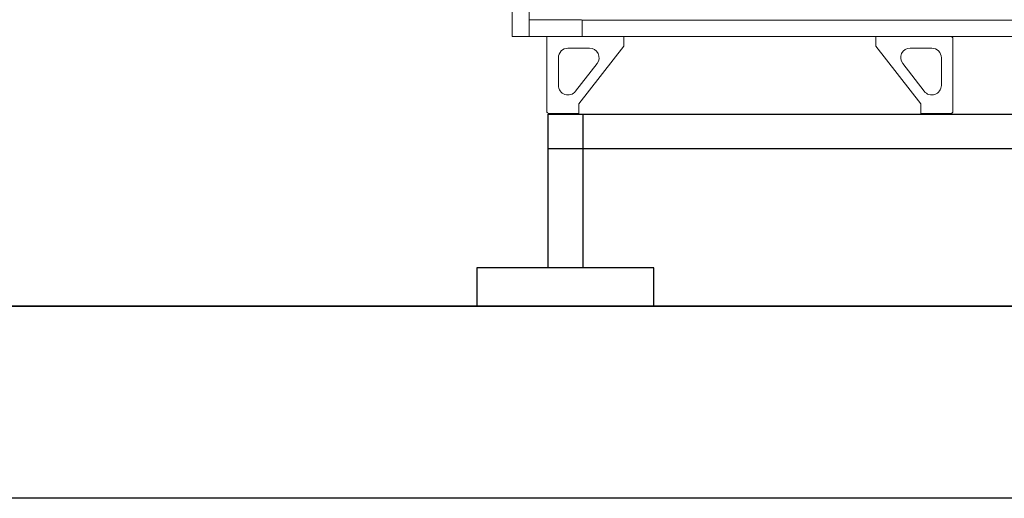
# Model space of a CAD drawing. Header units: millimetres. Extents: x -165365 to -33565, y 7406 to 103342.
# Tile 4 of 256: x -126885 to -125349, y 9548 to 10295. Entities that reach past the tile are written whole.
import ezdxf

# ---------------------------------------------------------------- set-up
doc = ezdxf.new("R2010")
doc.units = ezdxf.units.MM
doc.header["$MEASUREMENT"] = 0
doc.layers.add('___INST__AR_podstawy', color=3, linetype='Continuous')
doc.layers.add('Linia', color=252, linetype='Continuous')
doc.layers.add('Visible', color=7, linetype='Continuous', lineweight=70)

# ---------------------------------------------------------------- blocks, each defined once
blk = doc.blocks.new('VVSA11c_FPVHe_SIDEVIEW_v3')
at = {"color": 7, "linetype": 'Continuous', "lineweight": 0}
for p, q in [((2000, 1082), (2000, 120)), ((108.9, 145.5), (1891.1, 145.5)), ((2000, 120), (0, 120)), ((1312.5, 3), (1312.5, 117)), ((1432.5, 105), (1432.5, 120)), ((1826, 105), (1826, 120)), ((1946, 120), (1946, 3)), ((1345.5, 102), (1379, 102)), ((1432.5, 105), (1362.5, 15)), ((1896, 15), (1826, 105)), ((1879.5, 102), (1913, 102)), ((1330.5, 43.9), (1330.5, 87)), ((1390.8, 77.8), (1357.3, 34.7)), ((1901.2, 34.7), (1867.7, 77.8)), ((1928, 87), (1928, 43.9)), ((1362.5, 0), (1315.5, 0)), ((1362.5, 0), (1362.5, 15)), ((1896, 2), (1896, 15)), ((1896, 0), (1896, 2)), ((1943, 0), (1896, 0))]:
    blk.add_line(p, q, dxfattribs=at)
for centre, radius, start, end in [((1315.5, 117), 3, 90, 180), ((1345.5, 87), 15, 90, 180), ((1379, 87), 15, 322.125, 90), ((1879.5, 87), 15, 90, 217.875), ((1913, 87), 15, 0, 90), ((1345.5, 43.9), 15, 180, 322.125), ((1913, 43.9), 15, 217.875, 0), ((1315.5, 3), 3, 180, 270), ((1943, 3), 3, 270, 0)]:
    blk.add_arc(centre, radius, start, end, dxfattribs=at)
at = {"layer": 'Visible', "color": 0, "lineweight": 0}
for p, q in [((1973.5, 120), (1973.5, 200.7)), ((1891.8, 146.5), (1891.1, 145.7)), ((1891.1, 120), (1891.1, 145.7)), ((1973.5, 146.5), (1891.8, 146.5))]:
    blk.add_line(p, q, dxfattribs=at)

msp = doc.modelspace()

# ---------------------------------------------------------------- linework, layer by layer
msp.add_line((-143780, 9847.51216, -37024.5871), (-124422.5, 9847.51216, -37024.5871))
at = {"layer": '___INST__AR_podstawy', "elevation": -37024.5871}
for points in [[(-126060.93707, 10147.51216), (-126006.93707, 10147.51216), (-126006.93707, 9907.51216), (-126060.93707, 9907.51216)], [(-126060.93707, 10093.51216), (-126060.93707, 10147.51216), (-124163.87996, 10147.51216), (-124163.87996, 10093.51216)], [(-126171.93707, 9847.51216), (-125895.93707, 9847.51216), (-125895.93707, 9907.51216), (-126171.93707, 9907.51216)]]:
    msp.add_lwpolyline(points, close=True, dxfattribs=at)
at = {"layer": 'Linia'}
for p, q in [((-122184.169, 9847.51216, -37024.5871), (-132191.901, 9847.51216, -37024.5871)), ((-122184.169, 9547.51216, -37024.5871), (-132191.901, 9547.51216, -37024.5871))]:
    msp.add_line(p, q, dxfattribs=at)

# ---------------------------------------------------------------- block references
at = {"xscale": -1}
msp.add_blockref('VVSA11c_FPVHe_SIDEVIEW_v3', (-124116.90506, 10148.57322, -37024.5871), dxfattribs=at)

doc.saveas('drawing.dxf')
